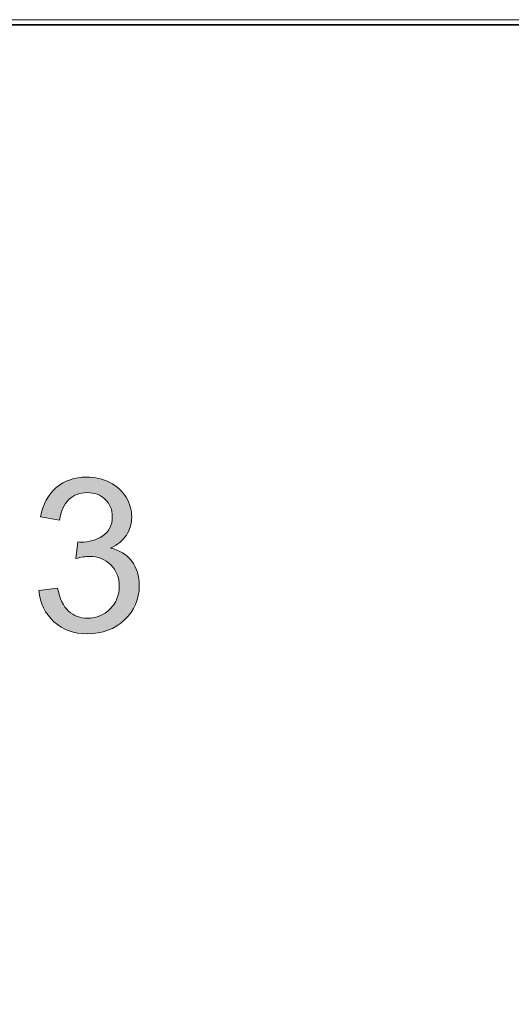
# Model space of a CAD drawing. Header units: inches. Extents: x 1352 to 2050, y -1711 to -1289.
# Tile 40 of 256: x 1383 to 1399, y -1322 to -1289. Entities that reach past the tile are written whole.
import ezdxf

# ---------------------------------------------------------------- set-up
doc = ezdxf.new("R2010")
doc.units = ezdxf.units.IN
doc.header["$MEASUREMENT"] = 0
doc.layers.add('图层 1', color=7, linetype='Continuous')

# ---------------------------------------------------------------- blocks, each defined once
blk = doc.blocks.new('block 4')
at = {"layer": '图层 1', "lineweight": 0}
blk.add_lwpolyline([(1352.197, -1289.051), (1647.55, -1289.051), (1647.55, -1711.067), (1352.197, -1711.067), (1352.197, -1289.051)], dxfattribs=at)
blk = doc.blocks.new('block 5')
at = {"layer": '图层 1', "lineweight": 0}
blk.add_lwpolyline([(1352.197, -1289.051), (1647.55, -1289.051), (1647.55, -1711.067), (1352.197, -1711.067), (1352.197, -1289.051)], dxfattribs=at)
blk = doc.blocks.new('block 7')
at = {"layer": '图层 1', "lineweight": 0}
blk.add_lwpolyline([(1352.197, -1289.051), (1647.55, -1289.051), (1647.55, -1711.067), (1352.197, -1711.067), (1352.197, -1289.051)], dxfattribs=at)
at = {"layer": '图层 1', "color": 250, "lineweight": 35, "true_color": 0x221814}
blk.add_lwpolyline([(1352.374, -1289.228), (1647.374, -1289.228), (1647.374, -1709.386), (1352.374, -1709.386), (1352.374, -1289.228)], dxfattribs=at)
blk = doc.blocks.new('block 8')
at = {"layer": '图层 1', "true_color": 0x221814}
h = blk.add_hatch(color=250, dxfattribs=at)
h.dxf.hatch_style = 2
edge = h.paths.add_edge_path()
edge.add_spline(control_points=[(1383.731, -1309.47), (1384.032, -1309.742), (1384.411, -1309.879), (1384.867, -1309.879), (1385.373, -1309.879), (1385.792, -1309.72), (1386.123, -1309.405), (1386.455, -1309.089), (1386.62, -1308.704), (1386.62, -1308.25), (1386.62, -1307.914), (1386.534, -1307.634), (1386.365, -1307.411), (1386.194, -1307.188), (1385.955, -1307.04), (1385.648, -1306.969), (1385.884, -1306.861), (1386.063, -1306.714), (1386.183, -1306.53), (1386.304, -1306.345), (1386.365, -1306.141), (1386.365, -1305.916), (1386.365, -1305.679), (1386.301, -1305.456), (1386.175, -1305.245), (1386.048, -1305.035), (1385.865, -1304.869), (1385.627, -1304.747), (1385.388, -1304.626), (1385.127, -1304.565), (1384.843, -1304.565), (1384.431, -1304.565), (1384.087, -1304.682), (1383.81, -1304.917), (1383.534, -1305.153), (1383.356, -1305.485), (1383.279, -1305.913), (1383.279, -1305.913), (1383.917, -1306.026), (1383.917, -1306.026), (1383.964, -1305.714), (1384.07, -1305.48), (1384.236, -1305.324), (1384.402, -1305.168), (1384.609, -1305.09), (1384.857, -1305.09), (1385.108, -1305.09), (1385.312, -1305.167), (1385.471, -1305.32), (1385.629, -1305.474), (1385.708, -1305.668), (1385.708, -1305.902), (1385.708, -1306.198), (1385.599, -1306.416), (1385.382, -1306.558), (1385.164, -1306.7), (1384.919, -1306.771), (1384.648, -1306.771), (1384.621, -1306.771), (1384.588, -1306.768), (1384.545, -1306.764), (1384.545, -1306.764), (1384.474, -1307.324), (1384.474, -1307.324), (1384.653, -1307.277), (1384.804, -1307.254), (1384.925, -1307.254), (1385.22, -1307.254), (1385.463, -1307.349), (1385.655, -1307.539), (1385.847, -1307.729), (1385.943, -1307.971), (1385.943, -1308.265), (1385.943, -1308.572), (1385.839, -1308.83), (1385.632, -1309.037), (1385.425, -1309.245), (1385.171, -1309.35), (1384.871, -1309.35), (1384.618, -1309.35), (1384.403, -1309.27), (1384.227, -1309.11), (1384.051, -1308.951), (1383.927, -1308.69), (1383.853, -1308.328), (1383.853, -1308.328), (1383.214, -1308.413), (1383.214, -1308.413), (1383.257, -1308.846), (1383.429, -1309.198), (1383.731, -1309.47)], knot_values=[0, 0, 0, 0, 0.352778, 0.352778, 0.352778, 0.705556, 0.705556, 0.705556, 1.058333, 1.058333, 1.058333, 1.411111, 1.411111, 1.411111, 1.763889, 1.763889, 1.763889, 2.116667, 2.116667, 2.116667, 2.469444, 2.469444, 2.469444, 2.822222, 2.822222, 2.822222, 3.175, 3.175, 3.175, 3.527778, 3.527778, 3.527778, 3.880556, 3.880556, 3.880556, 4.233333, 4.233333, 4.233333, 4.586111, 4.586111, 4.586111, 4.938889, 4.938889, 4.938889, 5.291667, 5.291667, 5.291667, 5.644444, 5.644444, 5.644444, 5.997222, 5.997222, 5.997222, 6.35, 6.35, 6.35, 6.702778, 6.702778, 6.702778, 7.055556, 7.055556, 7.055556, 7.408333, 7.408333, 7.408333, 7.761111, 7.761111, 7.761111, 8.113889, 8.113889, 8.113889, 8.466667, 8.466667, 8.466667, 8.819444, 8.819444, 8.819444, 9.172222, 9.172222, 9.172222, 9.525, 9.525, 9.525, 9.877778, 9.877778, 9.877778, 10.230556, 10.230556, 10.230556, 10.583333, 10.583333, 10.583333, 10.583333], degree=3, periodic=0)
edge.add_line((1383.731, -1309.47), (1383.731, -1309.47))
at = {"layer": '图层 1', "lineweight": 0}
blk.add_lwpolyline([(1352.197, -1289.051), (1647.55, -1289.051), (1647.55, -1711.067), (1352.197, -1711.067), (1352.197, -1289.051)], dxfattribs=at)
blk.add_open_spline([(1383.731, -1309.47), (1384.032, -1309.742), (1384.411, -1309.879), (1384.867, -1309.879), (1385.373, -1309.879), (1385.792, -1309.72), (1386.123, -1309.405), (1386.455, -1309.089), (1386.62, -1308.704), (1386.62, -1308.25), (1386.62, -1307.914), (1386.534, -1307.634), (1386.365, -1307.411), (1386.194, -1307.188), (1385.955, -1307.04), (1385.648, -1306.969), (1385.884, -1306.861), (1386.063, -1306.714), (1386.183, -1306.53), (1386.304, -1306.345), (1386.365, -1306.141), (1386.365, -1305.916), (1386.365, -1305.679), (1386.301, -1305.456), (1386.175, -1305.245), (1386.048, -1305.035), (1385.865, -1304.869), (1385.627, -1304.747), (1385.388, -1304.626), (1385.127, -1304.565), (1384.843, -1304.565), (1384.431, -1304.565), (1384.087, -1304.682), (1383.81, -1304.917), (1383.534, -1305.153), (1383.356, -1305.485), (1383.279, -1305.913), (1383.279, -1305.913), (1383.917, -1306.026), (1383.917, -1306.026), (1383.964, -1305.714), (1384.07, -1305.48), (1384.236, -1305.324), (1384.402, -1305.168), (1384.609, -1305.09), (1384.857, -1305.09), (1385.108, -1305.09), (1385.312, -1305.167), (1385.471, -1305.32), (1385.629, -1305.474), (1385.708, -1305.668), (1385.708, -1305.902), (1385.708, -1306.198), (1385.599, -1306.416), (1385.382, -1306.558), (1385.164, -1306.7), (1384.919, -1306.771), (1384.648, -1306.771), (1384.621, -1306.771), (1384.588, -1306.768), (1384.545, -1306.764), (1384.545, -1306.764), (1384.474, -1307.324), (1384.474, -1307.324), (1384.653, -1307.277), (1384.804, -1307.254), (1384.925, -1307.254), (1385.22, -1307.254), (1385.463, -1307.349), (1385.655, -1307.539), (1385.847, -1307.729), (1385.943, -1307.971), (1385.943, -1308.265), (1385.943, -1308.572), (1385.839, -1308.83), (1385.632, -1309.037), (1385.425, -1309.245), (1385.171, -1309.35), (1384.871, -1309.35), (1384.618, -1309.35), (1384.403, -1309.27), (1384.227, -1309.11), (1384.051, -1308.951), (1383.927, -1308.69), (1383.853, -1308.328), (1383.853, -1308.328), (1383.214, -1308.413), (1383.214, -1308.413), (1383.257, -1308.846), (1383.429, -1309.198), (1383.731, -1309.47)], degree=3, knots=[0, 0, 0, 0, 1, 1, 1, 2, 2, 2, 3, 3, 3, 4, 4, 4, 5, 5, 5, 6, 6, 6, 7, 7, 7, 8, 8, 8, 9, 9, 9, 10, 10, 10, 11, 11, 11, 12, 12, 12, 13, 13, 13, 14, 14, 14, 15, 15, 15, 16, 16, 16, 17, 17, 17, 18, 18, 18, 19, 19, 19, 20, 20, 20, 21, 21, 21, 22, 22, 22, 23, 23, 23, 24, 24, 24, 25, 25, 25, 26, 26, 26, 27, 27, 27, 28, 28, 28, 29, 29, 29, 30, 30, 30, 30], dxfattribs=at)
blk = doc.blocks.new('block 3')
at = {"layer": '图层 1', "lineweight": 0}
blk.add_lwpolyline([(1352.197, -1289.05), (1647.55, -1289.05), (1647.55, -1711.067), (1352.197, -1711.067), (1352.197, -1289.05)], dxfattribs=at)
at = {"layer": '图层 1'}
for name in ['block 4', 'block 5', 'block 7', 'block 8']:
    blk.add_blockref(name, (0, 0), dxfattribs=at)
blk = doc.blocks.new('block 2')
at = {"layer": '图层 1'}
blk.add_blockref('block 3', (0, 0), dxfattribs=at)

msp = doc.modelspace()

# ---------------------------------------------------------------- block references
at = {"layer": '图层 1'}
msp.add_blockref('block 2', (0, 0), dxfattribs=at)

doc.saveas('drawing.dxf')
